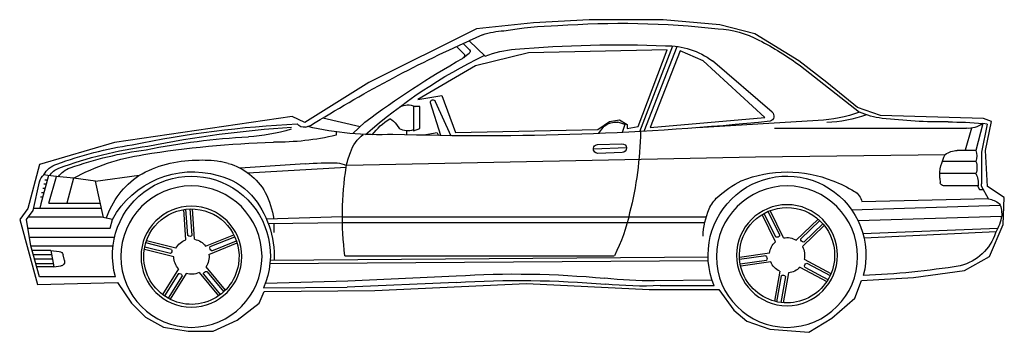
# Model space of a CAD drawing. Header units: millimetres. Extents: x -9704 to 3214, y -3659 to 2082.
# Tile 17 of 33: x -6485 to -6038, y 840 to 981. Entities that reach past the tile are written whole.
import ezdxf

# ---------------------------------------------------------------- set-up
doc = ezdxf.new("R2010")
doc.units = ezdxf.units.MM
doc.header["$LTSCALE"] = 100
doc.layers.add('A-Ansi-Grün', color=120, linetype='Continuous')
doc.layers.add('Hilfslinie', color=21, linetype='Continuous')
doc.layers.get('0').freeze()

# ---------------------------------------------------------------- blocks, each defined once
blk = doc.blocks.new('pkw-bmw-s01')
for p, q in [((26.76, 129.65), (19.45, 122.62)), ((20.63, 132.32), (26.76, 129.65)), ((-52.65, 88.67), (-67.49, 127.09)), ((-50.64, 88.56), (-65.6, 127.28)), ((29.46, 128.4), (26.56, 125.5)), ((32.52, 127.02), (28.88, 123.38)), ((-110.62, 97.37), (-83.51, 120.52)), ((29.25, 122.06), (26.67, 123.99)), ((-123.48, 118.21), (-150.19, 97.34)), ((42.09, 102.21), (35, 86.68)), ((39.52, 86.74), (44.2, 101.61)), ((49.04, 89.88), (49.04, 99.88)), ((49.04, 99.88), (52.04, 99.88)), ((52.04, 99.88), (52.04, 88.88)), ((93.05, 94.7), (76.1, 90.86)), ((-208.1, 91.96), (-206.06, 92.15)), ((-208.1, 91.96), (-205.57, 79.18)), ((-206.06, 92.15), (-203.01, 80.02)), ((-201.02, 90.08), (-198.08, 80.17)), ((-111.63, 90.02), (-198.7, 90.02)), ((-131.52, 93.56), (-76.72, 90.24)), ((-43.77, 91.66), (-40.73, 92.82)), ((-43.77, 91.66), (-42.59, 88.14)), ((-31.96, 87.66), (-34.47, 90.94)), ((52.04, 88.88), (49.04, 89.88)), ((59.75, 91.68), (58.32, 89.83)), ((74.02, 92.84), (79.53, 87.59)), ((100.9, 90.51), (98.66, 91.25)), ((41.28, 87.92), (40.59, 86.76)), ((41.28, 87.92), (45.43, 87.28)), ((45.43, 87.28), (47.22, 86.88)), ((55.07, 87.31), (55.07, 88.82)), ((87.06, 88.39), (87.06, 86.87)), ((-44.56, 81.11), (-29.57, 80.58)), ((-31.49, 82.65), (-42.49, 83.04)), ((-205.57, 79.18), (-205.57, 64.89)), ((-203.01, 80.02), (-194.51, 80.02)), ((-103.1, 77.15), (-189.1, 78.15)), ((82.23, 73.37), (-103.1, 77.15)), ((-42.63, 79.04), (-31.63, 78.65)), ((-203.01, 75.02), (-187.71, 75.02)), ((127.1, 69.9), (82.49, 72.46)), ((101.13, 73.94), (130.6, 72.04)), ((136.01, 74.12), (139.6, 75.05)), ((-203.01, 69.52), (-186.61, 69.52)), ((-186.59, 67.42), (-186.84, 65.34)), ((196.08, 66.03), (176.29, 68.78)), ((196.08, 66.03), (206.1, 67.42)), ((206.1, 67.42), (213.81, 68.17)), ((206.1, 67.42), (209.17, 56.15)), ((213.81, 68.17), (217.74, 68.68)), ((217.23, 56.15), (213.81, 68.17)), ((217.49, 68.65), (220.96, 55.76)), ((217.74, 68.68), (219.53, 69.03)), ((-208.73, 58.05), (-205.57, 63.9)), ((-205.57, 63.9), (-205.57, 64.89)), ((-203.7, 63.99), (-204.66, 62.36)), ((-204.01, 64.02), (-188.33, 64.02)), ((192.54, 49.57), (196.08, 66.03)), ((218.05, 66.59), (219.05, 66.59)), ((218.57, 64.66), (219.57, 64.66)), ((219.08, 62.73), (220.08, 62.73)), ((224.46, 52.76), (221.46, 65.76)), ((-208.73, 58.05), (-151.27, 56.81)), ((-204.66, 62.36), (-206.41, 62.36)), ((219.6, 60.8), (220.6, 60.8)), ((220.12, 58.87), (221.12, 58.87)), ((-146.62, 53.18), (-213.98, 55.17)), ((224.21, 53.87), (193.46, 53.87)), ((217.23, 56.15), (193.95, 56.15)), ((220.96, 55.76), (221.37, 53.87)), ((-214.56, 52.91), (-214.68, 50.47)), ((-214.62, 50.17), (-149.58, 48.14)), ((-115.77, 40.4), (-109.73, 52.78)), ((-114.05, 41.65), (-108.8, 52.4)), ((-112.25, 40.77), (-107, 51.52)), ((-112.17, 38.65), (-106.14, 51.02)), ((84.22, 49.88), (-80.73, 49.88)), ((84.22, 49.88), (118.62, 48.85)), ((151.19, 39.77), (152.15, 53.51)), ((152.32, 41.58), (153.15, 53.51)), ((154.31, 41.44), (155.15, 53.37)), ((155.18, 39.49), (156.14, 53.23)), ((188.46, 48.76), (193.46, 49.76)), ((193.46, 49.76), (226.71, 49.76)), ((227.46, 48.76), (224.46, 52.76)), ((-212.88, 44.67), (-151.8, 42.28)), ((-124.3, 36.51), (-134.21, 46.07)), ((-124.96, 38.53), (-133.56, 46.84)), ((-123.57, 39.97), (-132.17, 48.28)), ((-121.52, 39.39), (-131.43, 48.95)), ((84.19, 47.38), (-80.08, 47.38)), ((117.83, 46.87), (84.19, 47.38)), ((115.26, 46.91), (115.26, 42.91)), ((189.46, 44.76), (188.46, 48.76)), ((226.8, 44.76), (189.46, 44.76)), ((225.46, 36.76), (227.46, 48.76)), ((-212.12, 43.16), (-152.3, 40.28)), ((144.12, 36.45), (133.03, 40.93)), ((146.23, 36.68), (133.46, 41.83)), ((226.13, 40.76), (187.49, 40.76)), ((144.73, 32.97), (131.97, 38.13)), ((143.37, 34.6), (132.28, 39.08)), ((159.65, 35.74), (173.02, 39.07)), ((161.72, 35.22), (173.33, 38.11)), ((162.2, 33.28), (173.81, 36.17)), ((225.46, 36.76), (188.19, 36.76)), ((221.46, 22.76), (225.46, 36.76)), ((-109.43, 33.49), (-95.79, 31.57)), ((-107.71, 32.24), (-95.86, 30.57)), ((-81.58, 31.69), (116.94, 30.12)), ((83.06, 32.35), (-39.07, 32.35)), ((160.62, 31.86), (173.98, 35.19)), ((210.17, 30.17), (210.82, 32.77)), ((216.34, 34.66), (212.56, 34.28)), ((216.34, 34.66), (214.95, 27.32)), ((215.98, 32.75), (224.32, 32.75)), ((216.34, 34.66), (224.86, 34.66)), ((-125.11, 30.72), (-137.27, 24.26)), ((-126.3, 28.96), (-136.87, 23.34)), ((-125.37, 27.19), (-135.93, 21.57)), ((-123.24, 27.19), (-135.4, 20.72)), ((-109.99, 29.53), (-96.35, 27.61)), ((-107.99, 30.25), (-96.14, 28.59)), ((117.05, 28.86), (-81.65, 30.11)), ((146.15, 27.3), (137.3, 16.75)), ((214.95, 27.32), (211.86, 27.7)), ((214.95, 27.32), (222.76, 27.32)), ((215.23, 28.75), (223.17, 28.75)), ((215.6, 30.75), (223.75, 30.75)), ((-117.98, 24.63), (-115.59, 11.07)), ((-116.67, 22.95), (-114.6, 11.17)), ((-114.7, 23.3), (-112.63, 11.52)), ((-114.05, 25.32), (-111.65, 11.76)), ((81.74, 20.99), (32.67, 23.22)), ((145.71, 25.21), (138.02, 16.05)), ((147.24, 23.93), (139.55, 14.77)), ((149.21, 24.73), (140.36, 14.18)), ((155.04, 24.32), (162.34, 12.64)), ((156.89, 23.25), (163.22, 13.11)), ((158.43, 26.44), (165.73, 14.76)), ((158.58, 24.31), (164.92, 14.17)), ((187.06, 22.76), (221.46, 22.76)), ((-84.33, 18.79), (-59.81, 18.79)), ((-83.38, 21.34), (-57.29, 20.99)), ((32.67, 20.28), (82.05, 18.16)), ((119.14, 20), (81.74, 20.99)), ((120.04, 17.82), (82.05, 18.16))]:
    blk.add_line(p, q)
for centre, radius in [((-117.36, 31.93), 32), ((152.64, 31.93), 32), ((-117.36, 32.58), 22.85), ((152.64, 31.93), 22.85)]:
    blk.add_circle(centre, radius)
for centre, radius, start, end in [((-84.44, 92.88), 42.19, 92.2255, 118.6249), ((-41.94, -254.07), 391.61, 85.8247, 96.4717), ((-17.34, -33.65), 170.19, 80.4234, 88.6832), ((9.16, 98.7), 35.52, 71.1548, 87.0682), ((-36.81, -0.16), 146.71, 117.5442, 126.2106), ((-221.98, -422.55), 605.64, 58.03324, 65.75027), ((-63.07, 93.49), 33.89, 88.7434, 127.0837), ((-40.53, -408.88), 536.69, 85.0448, 92.3279), ((3.13, 83.57), 42.32, 67.321, 86.3437), ((27.27, 124.79), 1, 135.0062, 233.1306), ((-87.05, -96.02), 243.75, 48.7434, 63.9811), ((30.35, 123.07), 1.5, 168.305, 249.8024), ((-188.03, -260.61), 440, 53.4471, 60.3208), ((43.11, 101.79), 1.11, 350.547, 157.5606), ((54.57, 92.78), 7.82, 62.0058, 114.8789), ((-189.24, 347.92), 255.04, 269.7402, 276.4785), ((-165.29, 132.09), 37.89, 277.3174, 293.481), ((-132.61, 153.91), 61.39, 250.2498, 267.4359), ((-129.11, 153.42), 59.91, 249.4013, 267.6986), ((-108.91, 95.54), 2.5, 133.0815, 249.6913), ((64.87, 89.01), 5.78, 111.8352, 152.4426), ((44.17, 65.82), 34.05, 38.7432, 56.9776), ((-191.69, -46.08), 138.97, 89.4655, 95.9359), ((-199.58, 101.13), 11.15, 234.61, 274.5446), ((20.33, 1372.77), 1286.18, 264.194, 271.82965), ((-39.87, 84.32), 8.54, 50.8156, 95.7848), ((54.68, 95.85), 7.04, 248.002, 301.1489), ((67.88, 226.27), 139.17, 267.3301, 283.3042), ((101.6, 94.21), 3.77, 259.3681, 324.7702), ((80.57, -397.44), 490.07, 78.3456, 87.18), ((71.84, -430.55), 522.31, 78.8942, 86.1065), ((131.46, 170.29), 84.24, 253.4207, 266.8534), ((106.56, 90.9), 157.49, 180.8481, 194.38), ((63.2, 72.9), 18.46, 19.5544, 51.1369), ((114.55, 204.39), 120.69, 256.8329, 270.4414), ((109.43, -238.83), 325.47, 78.7045, 86.9351), ((-42.56, 81.04), 2, 88.0002, 268.0002), ((-31.56, 80.65), 2, 267.9997, 88.0002), ((102.08, -369.41), 453.31, 80.834, 88.3056), ((146.85, -106.92), 190.63, 69.7679, 82.2829), ((154.19, -87.19), 171.6, 69.7129, 81.4961), ((-193.47, 77.52), 9.86, 165.3127, 194.6873), ((-195.09, 69.56), 10.48, 55.1012, 86.7856), ((-207.05, 68.31), 20.48, 357.5092, 28.7429), ((43.88, 64.99), 39.33, 10.8974, 20.993), ((150.31, -92.27), 174.12, 70.7652, 82.4511), ((160.4, -15.85), 94.98, 61.2375, 81.5901), ((-195.2, 72.27), 8.28, 160.5994, 199.4006), ((87.38, 63.18), 11.22, 94.0983, 116.6803), ((-57.37, 50.41), 141.59, 352.6693, 8.942), ((90.22, -49.75), 124.18, 84.9596, 91.6826), ((143.04, 47.72), 27.31, 104.9034, 150.9246), ((147.63, 24.23), 51.45, 86.7471, 98.9775), ((150.43, 23.25), 52.34, 60.1732, 89.8649), ((203.77, 61.49), 11.33, 35.7677, 69.8655), ((210.47, 64.83), 7.48, 30.093, 72.0746), ((210.69, 64.12), 10.11, 29.0555, 72.7596), ((-192.74, 64.82), 11.3, 155.3722, 184.0181), ((-117.36, 32.58), 35.79, 337.3338, 194.9321), ((-117.39, 14.49), 55.79, 68.1658, 111.8342), ((152.64, 32.58), 35.79, 344.069, 204.3626), ((147.54, 39.46), 30.04, 103.5308, 137.5787), ((152.09, 28.85), 41.46, 28.6998, 106.2115), ((154.54, 36.62), 38.82, 19.0781, 55.6199), ((215.34, 64.34), 6.28, 13.0245, 48.2132), ((-188.33, 65.52), 1.5, 270, 353.1199), ((-113.77, 4.67), 66.25, 111.5837, 120.9874), ((-122.12, 17.52), 55.02, 48.7889, 62.4111), ((-206.98, 47.67), 10.53, 99.6119, 128.577), ((-144.49, 55.44), 6.92, 119.3671, 168.5411), ((-97.59, 46.51), 17.06, 24.3068, 46.6158), ((158.03, 31.9), 42.9, 139.5768, 182.3606), ((153.12, 43.39), 38.24, 152.5868, 171.6401), ((-208.85, 52.64), 5.72, 145.1842, 177.2789), ((-117.36, 32.58), 21.59, 349.3448, 167.3925), ((-190.97, 54.66), 24.08, 190.0242, 209.639), ((-113.3, 40.13), 34, 1.7636, 23.2106), ((26.03, 66.53), 73.53, 191.5627, 207.7011), ((152.64, 31.93), 21.59, 11.3449, 189.3925), ((-190.34, 49.71), 22.65, 197.8924, 255.8028), ((-117.36, 32.58), 7.98, 78.518, 121.4823), ((-112.75, 42.02), 1.34, 195.7962, 292.2041), ((153.38, 42.4), 1.34, 217.7957, 314.2043), ((-117.36, 32.58), 21.59, 167.3926, 349.3449), ((-117.36, 32.58), 7.98, 150.518, 193.4819), ((-124.91, 39.87), 1.34, 267.7964, 4.2043), ((-117.36, 32.58), 7.98, 6.518, 49.4823), ((152.64, 31.93), 21.59, 189.3925, 11.3449), ((142.91, 35.86), 1.34, 289.7957, 26.2043), ((152.64, 31.93), 7.98, 100.518, 143.4821), ((152.64, 31.93), 7.98, 28.5179, 71.482), ((-106.96, 31.12), 1.34, 123.7976, 220.2032), ((152.64, 31.93), 7.98, 172.518, 215.4821), ((152.64, 31.93), 7.98, 316.518, 359.4821), ((162.83, 34.47), 1.34, 145.7957, 242.2044), ((212.76, 32.29), 2, 95.7105, 165.9637), ((-134.82, 416.89), 393.9, 261.0807, 267.5104), ((-126.62, 27.65), 1.34, 339.7953, 76.2056), ((-117.36, 32.58), 7.98, 222.5181, 265.4818), ((-117.36, 32.58), 7.98, 294.5177, 337.4819), ((212.11, 29.69), 2, 165.9638, 262.875), ((-115.53, 22.24), 1.34, 51.797, 148.2053), ((5.69, -401.44), 425.52, 86.3658, 95.4529), ((145.9, 23.89), 1.34, 1.7956, 98.2044), ((152.64, 31.93), 7.98, 244.518, 287.482), ((158.21, 23.03), 1.34, 73.7957, 170.2044), ((-52.22, 193.1), 174.47, 267.5071, 275.6613), ((-55.66, 209.35), 188.36, 269.5043, 276.3771), ((4.39, -449.06), 470.19, 86.5521, 94.8066)]:
    blk.add_arc(centre, radius, start, end)
at = {"layer": 'Hilfslinie'}
for p, q in [((-86.97, 136.89), (-61.2, 139.15)), ((-61.2, 139.15), (-27.73, 139.15)), ((-27.73, 139.15), (-2.41, 137.8)), ((-102.8, 132.83), (-86.97, 136.89)), ((-2.41, 137.8), (23.37, 135.08)), ((23.37, 135.08), (72.21, 110.68)), ((-122.7, 120.62), (-102.8, 132.83)), ((-79.29, 120.62), (-68.89, 125.14)), ((-68.89, 125.14), (-55.32, 90.35)), ((-49.89, 90.8), (-63.01, 125.59)), ((-63.01, 125.59), (-0.15, 124.24)), ((-135.36, 110.68), (-122.7, 120.62)), ((-107.33, 94.86), (-79.29, 120.62)), ((-0.15, 124.24), (23.82, 118.36)), ((23.82, 118.36), (50.05, 103)), ((-149.38, 99.38), (-135.36, 110.68)), ((72.21, 110.68), (101.16, 92.6)), ((39.2, 104.81), (32.87, 88.09)), ((50.05, 103), (39.2, 104.81)), ((-159.78, 95.77), (-149.38, 99.38)), ((-209.98, 93.06), (-206.37, 94.41)), ((-206.37, 94.41), (-159.78, 95.77)), ((-55.32, 90.35), (-107.33, 94.86)), ((-41.44, 93.85), (-44.92, 91.66)), ((-36.9, 93.13), (-41.44, 93.85)), ((101.16, 92.6), (107.04, 95.32)), ((107.04, 95.32), (187.53, 83.57)), ((-207.27, 79.95), (-209.98, 93.06)), ((-44.92, 89.89), (-49.89, 90.8)), ((-44.92, 91.66), (-44.92, 89.89)), ((-31.55, 89.41), (-36.9, 93.13)), ((32.87, 88.09), (-31.55, 89.41)), ((187.53, 83.57), (221.45, 73.62)), ((-208.17, 63.68), (-207.27, 79.95)), ((221.45, 73.62), (226.88, 53.74)), ((-215.86, 58.71), (-208.17, 63.68)), ((-215.41, 46.51), (-215.86, 58.71)), ((226.88, 53.74), (230.5, 48.77)), ((-209.08, 32.05), (-215.41, 46.51)), ((230.5, 48.77), (222.36, 19.39)), ((-197.77, 25.72), (-209.08, 32.05)), ((-174.71, 22.56), (-197.77, 25.72)), ((-151.19, 21.2), (-174.71, 22.56)), ((-148.03, 13.07), (-151.19, 21.2)), ((0.76, 19.85), (-54.87, 17.13)), ((69.5, 16.68), (0.76, 19.85)), ((186.18, 20.3), (179.85, 10.81)), ((222.36, 19.39), (186.18, 20.3)), ((-86.52, 17.13), (-93.31, 7.64)), ((-54.87, 17.13), (-86.52, 17.13)), ((119.7, 16.23), (69.5, 16.68)), ((121.96, 10.81), (119.7, 16.23)), ((-137.63, 4.03), (-148.03, 13.07)), ((131.91, 3.12), (121.96, 10.81)), ((179.85, 10.81), (173.51, 4.48)), ((-93.31, 7.64), (-99.19, 2.67)), ((173.51, 4.48), (165.37, -0.04)), ((-127.22, -2.3), (-137.63, 4.03)), ((-99.19, 2.67), (-109.59, -0.94)), ((142.76, -1.85), (131.91, 3.12)), ((-109.59, -0.94), (-127.22, -2.3)), ((154.07, -1.85), (142.76, -1.85)), ((165.37, -0.04), (154.07, -1.85))]:
    blk.add_line(p, q, dxfattribs=at)

msp = doc.modelspace()

# ---------------------------------------------------------------- block references
at = {"layer": 'A-Ansi-Grün', "xscale": -1}
msp.add_blockref('pkw-bmw-s01', (-6254.24, 842.05), dxfattribs=at)

doc.saveas('drawing.dxf')
